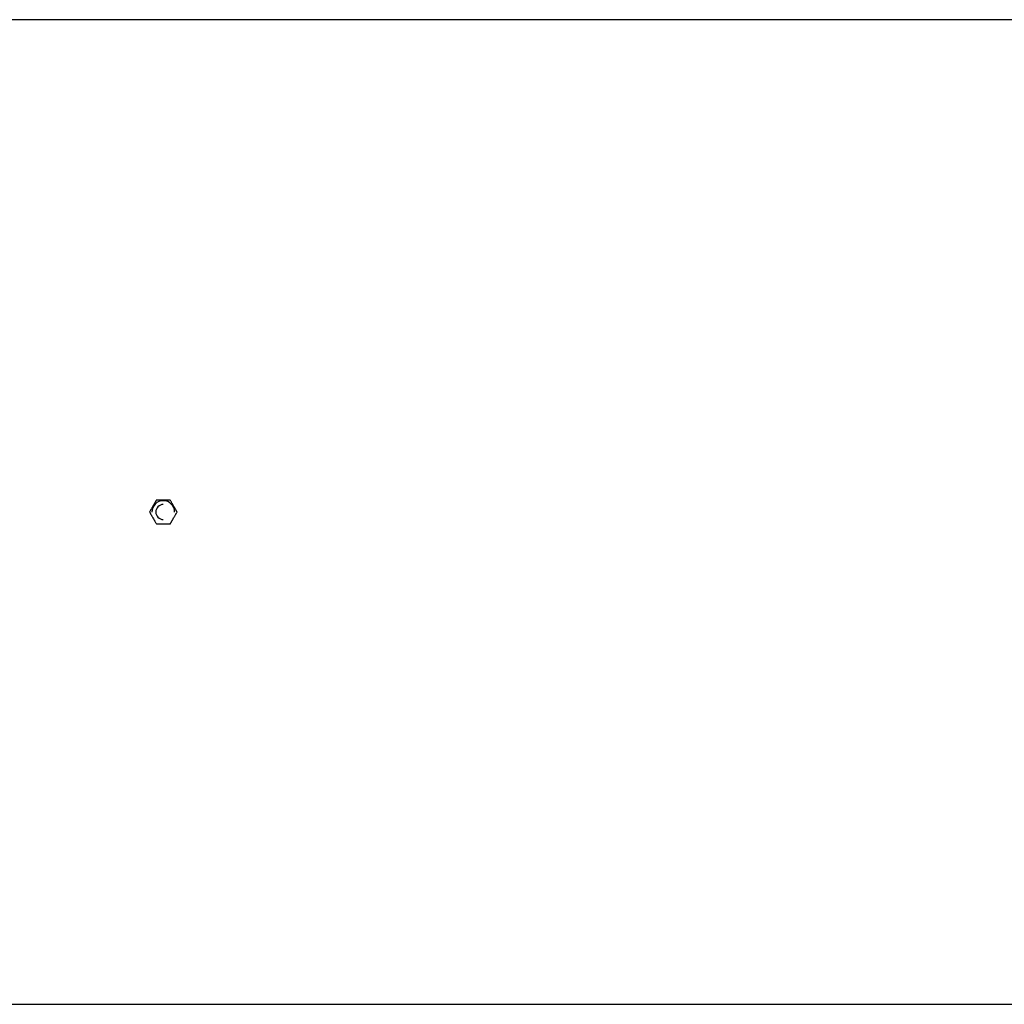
# Model space of a CAD drawing. Header units: inches. Extents: x -102 to 21, y -36 to 51.
# Tile 7 of 26: x -72 to -41, y -15 to 15. Entities that reach past the tile are written whole.
import ezdxf

# ---------------------------------------------------------------- set-up
doc = ezdxf.new("R2010")
doc.units = ezdxf.units.IN
doc.header["$MEASUREMENT"] = 0

msp = doc.modelspace()

# ---------------------------------------------------------------- linework, layer by layer
at = {"color": 7, "linetype": 'Continuous', "lineweight": 25}
for p, q in [((-17.323, 15.413), (-76.929, 15.413)), ((-76.929, -15.413), (-17.323, -15.413))]:
    msp.add_line(p, q, dxfattribs=at)
for radius, start, end in [(0.354, 360, 180), (0.236, 90, 270)]:
    msp.add_arc((-67.087, 0), radius, start, end, dxfattribs=at)
for points, knots in [([(-67.303, 0.374), (-67.306, 0.369), (-67.312, 0.358), (-67.321, 0.343), (-67.33, 0.327), (-67.338, 0.312), (-67.347, 0.296), (-67.358, 0.278), (-67.37, 0.257), (-67.388, 0.226), (-67.411, 0.187), (-67.433, 0.148), (-67.451, 0.116), (-67.466, 0.09), (-67.483, 0.062), (-67.501, 0.031), (-67.512, 0.01), (-67.518, 0)], [0, 0, 0, 0, 0.043364, 0.085958, 0.127879, 0.169232, 0.210133, 0.250707, 0.314497, 0.377666, 0.500947, 0.623768, 0.686729, 0.750325, 0.831451, 0.914385, 1, 1, 1, 1]), ([(-67.087, 0.374), (-67.091, 0.374), (-67.1, 0.374), (-67.114, 0.374), (-67.127, 0.374), (-67.145, 0.374), (-67.168, 0.374), (-67.198, 0.374), (-67.231, 0.374), (-67.267, 0.374), (-67.29, 0.374), (-67.303, 0.374)], [0, 0, 0, 0, 0.0614578, 0.1228889, 0.1844781, 0.2464075, 0.3726354, 0.5001258, 0.6625452, 0.8285852, 1, 1, 1, 1]), ([(-66.871, 0.374), (-66.877, 0.374), (-66.889, 0.374), (-66.907, 0.374), (-66.925, 0.374), (-66.942, 0.374), (-66.96, 0.374), (-66.981, 0.374), (-67.005, 0.374), (-67.032, 0.374), (-67.06, 0.374), (-67.078, 0.374), (-67.087, 0.374)], [0, 0, 0, 0, 0.086468, 0.171402, 0.254992, 0.337449, 0.419, 0.499893, 0.627339, 0.753546, 0.87708, 1, 1, 1, 1]), ([(-66.655, 0), (-66.658, 0.005), (-66.664, 0.016), (-66.673, 0.031), (-66.682, 0.047), (-66.691, 0.062), (-66.699, 0.078), (-66.71, 0.096), (-66.722, 0.117), (-66.74, 0.148), (-66.763, 0.187), (-66.785, 0.226), (-66.804, 0.258), (-66.819, 0.284), (-66.835, 0.312), (-66.853, 0.343), (-66.865, 0.364), (-66.871, 0.374)], [0, 0, 0, 0, 0.043364, 0.085958, 0.127879, 0.169232, 0.210133, 0.250707, 0.314497, 0.377666, 0.500947, 0.623768, 0.686729, 0.750325, 0.831451, 0.914385, 1, 1, 1, 1]), ([(-67.518, 0), (-67.515, -0.005), (-67.509, -0.016), (-67.5, -0.031), (-67.491, -0.047), (-67.483, -0.062), (-67.474, -0.078), (-67.463, -0.096), (-67.451, -0.117), (-67.433, -0.148), (-67.41, -0.187), (-67.388, -0.226), (-67.37, -0.258), (-67.355, -0.284), (-67.338, -0.312), (-67.32, -0.343), (-67.309, -0.364), (-67.303, -0.374)], [0, 0, 0, 0, 0.043364, 0.085958, 0.127879, 0.169232, 0.210133, 0.250707, 0.314497, 0.377666, 0.500947, 0.623768, 0.686729, 0.750325, 0.831451, 0.914385, 1, 1, 1, 1]), ([(-66.871, -0.374), (-66.868, -0.369), (-66.862, -0.358), (-66.853, -0.343), (-66.844, -0.327), (-66.835, -0.312), (-66.826, -0.296), (-66.815, -0.278), (-66.803, -0.257), (-66.785, -0.226), (-66.763, -0.187), (-66.74, -0.148), (-66.722, -0.116), (-66.707, -0.09), (-66.69, -0.062), (-66.673, -0.031), (-66.661, -0.01), (-66.655, 0)], [0, 0, 0, 0, 0.043364, 0.085958, 0.127879, 0.169232, 0.210133, 0.250707, 0.314497, 0.377666, 0.500947, 0.623768, 0.686729, 0.750325, 0.831451, 0.914385, 1, 1, 1, 1]), ([(-67.303, -0.374), (-67.296, -0.374), (-67.284, -0.374), (-67.266, -0.374), (-67.249, -0.374), (-67.231, -0.374), (-67.213, -0.374), (-67.192, -0.374), (-67.168, -0.374), (-67.141, -0.374), (-67.114, -0.374), (-67.096, -0.374), (-67.087, -0.374)], [0, 0, 0, 0, 0.086468, 0.171402, 0.254992, 0.337449, 0.419, 0.499893, 0.627339, 0.753546, 0.87708, 1, 1, 1, 1]), ([(-67.087, -0.374), (-67.082, -0.374), (-67.073, -0.374), (-67.06, -0.374), (-67.046, -0.374), (-67.028, -0.374), (-67.005, -0.374), (-66.975, -0.374), (-66.942, -0.374), (-66.907, -0.374), (-66.883, -0.374), (-66.871, -0.374)], [0, 0, 0, 0, 0.0614578, 0.1228889, 0.1844781, 0.2464075, 0.3726354, 0.5001258, 0.6625452, 0.8285852, 1, 1, 1, 1])]:
    msp.add_open_spline(points, degree=3, knots=knots, dxfattribs=at)

doc.saveas('drawing.dxf')
